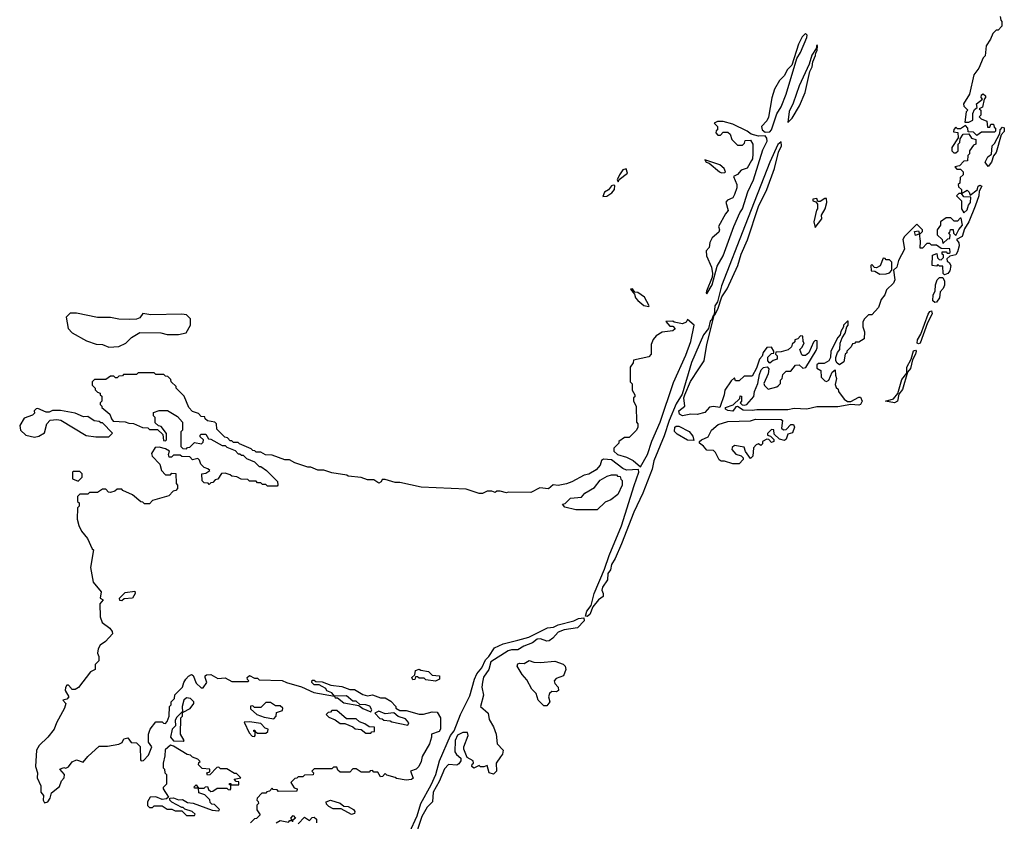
# Model space of a CAD drawing. Extents: x 2701205 to 2963787, y 496209 to 720276.
# Tile 34 of 154: x 2709772 to 2715865, y 711695 to 716656. Entities that reach past the tile are written whole.
import ezdxf

# ---------------------------------------------------------------- set-up
doc = ezdxf.new("R2010")
doc.units = 0

msp = doc.modelspace()

# ---------------------------------------------------------------- linework, layer by layer
at = {"layer": '0CON05XD'}
for points in [[(2715840, 716675), (2715843, 716653), (2715850, 716645), (2715850, 716615), (2715828.3, 716591.7), (2715815, 716590), (2715795, 716570), (2715780, 716535), (2715752.5, 716495), (2715747, 716433), (2715735, 716420), (2715707.5, 716355), (2715677.5, 716315), (2715650, 716195), (2715612.5, 716135), (2715615, 716120), (2715640, 716095), (2715630, 716085), (2715621.7, 716021.7), (2715645, 716022.5), (2715670, 716035), (2715670, 716075), (2715680.7, 716099.3), (2715697.5, 716112.5), (2715692.5, 716135), (2715730, 716165), (2715722.5, 716175), (2715725, 716190), (2715735, 716197.5), (2715750, 716185), (2715750, 716175), (2715740, 716165), (2715730, 716115), (2715710, 716105), (2715720, 716095), (2715720, 716065), (2715710, 716055), (2715721.7, 716041.7), (2715758.3, 716028.3), (2715761.7, 715991.7), (2715775, 715990), (2715781.7, 716008.3), (2715798.3, 716008.3), (2715801.7, 715991.7), (2715810, 715985), (2715810, 715965), (2715805, 715960), (2715725, 715960), (2715695, 715940), (2715675, 715960), (2715641.7, 715961.7), (2715640, 715985), (2715625, 716000), (2715595, 715980), (2715575, 715980), (2715565, 715990), (2715553, 715977), (2715551.7, 715961.7), (2715578.3, 715958.3), (2715580, 715925), (2715540, 715865), (2715540, 715845), (2715552.5, 715832.5), (2715565, 715832.5), (2715580, 715845), (2715580, 715885), (2715590, 715895), (2715591.7, 715918.3), (2715611.7, 715948.3), (2715645, 715950), (2715661.7, 715921.7), (2715690, 715915), (2715690, 715885), (2715675, 715880), (2715650, 715845), (2715650, 715825), (2715640, 715815), (2715638.3, 715781.7), (2715615, 715780), (2715588.3, 715751.7), (2715560, 715745), (2715571.7, 715731.7), (2715595, 715730), (2715610, 715715), (2715610, 715695), (2715591.7, 715678.3), (2715590, 715645), (2715580, 715635), (2715581.7, 715621.7), (2715600, 715605), (2715600, 715580), (2715635, 715600), (2715648.3, 715588.3), (2715655, 715570), (2715696.7, 715603.3), (2715703.6, 715626.4), (2715715, 715632.5), (2715725.6, 715625), (2715710, 715595), (2715708.5, 715565), (2715685, 715501.2), (2715645, 715404), (2715618.8, 715361.2), (2715605.5, 715315), (2715570, 715295), (2715584.2, 715274.2), (2715587.1, 715257.1), (2715575, 715218.8), (2715565, 715201.4), (2715528.3, 715191.7), (2715510, 715175), (2715511.7, 715161.7), (2715525, 715152.5), (2715534.2, 715134.2), (2715528.3, 715101.7), (2715515, 715086), (2715495, 715077.5), (2715487.5, 715085), (2715485, 715130), (2715465, 715130), (2715455, 715140), (2715445, 715130), (2715420, 715135), (2715421.7, 715198.3), (2715448.3, 715208.3), (2715451.7, 715181.7), (2715461.7, 715171.7), (2715475, 715170), (2715490, 715185), (2715488.3, 715198.3), (2715480, 715205), (2715481.7, 715218.3), (2715505, 715220), (2715511.7, 715211.7), (2715525, 715210), (2715530, 715215), (2715528.3, 715238.3), (2715475, 715240), (2715445, 715260), (2715415, 715260), (2715405, 715270), (2715385, 715270), (2715358.8, 715241.2), (2715345, 715242.5), (2715347.5, 715285), (2715340, 715330), (2715315, 715320), (2715310, 715345), (2715335, 715350), (2715340, 715330), (2715345, 715330), (2715360, 715345), (2715360, 715355), (2715325, 715390), (2715247.5, 715315), (2715237.5, 715295), (2715247.5, 715235), (2715210, 715165), (2715200, 715125), (2715180, 715105), (2715187.5, 715045), (2715180, 715025), (2715136.4, 714983.6), (2715127, 714953), (2715102.5, 714925), (2715087.5, 714875), (2715045, 714830), (2715025, 714830), (2715000, 714805), (2714990, 714785), (2714990, 714755), (2715000, 714725), (2714998.3, 714681.7), (2714965, 714660), (2714945, 714660), (2714938.3, 714651.7), (2714925, 714650), (2714918.3, 714631.7), (2714890, 714605), (2714890, 714595), (2714880, 714585), (2714872.5, 714537.5), (2714845, 714520), (2714830.7, 714530.7), (2714822.5, 714545), (2714822.5, 714565), (2714833, 714597), (2714847.5, 714615), (2714850, 714655), (2714862.5, 714687.5), (2714880, 714715), (2714890, 714755), (2714900, 714765), (2714900, 714790), (2714895, 714790), (2714870, 714765), (2714870, 714755), (2714853, 714727), (2714850, 714705), (2714835, 714690), (2714792.5, 714605), (2714790, 714565), (2714780, 714545), (2714751.7, 714528.3), (2714715, 714527.5), (2714705, 714520), (2714705, 714500), (2714730, 714485), (2714733, 714443), (2714755, 714420), (2714765, 714417.5), (2714780, 714425), (2714800, 714475), (2714818.3, 714488.3), (2714820, 714455), (2714827.5, 714435), (2714818.3, 714398.3), (2714825, 714380), (2714838.3, 714368.3), (2714840, 714355), (2714875, 714307.5), (2714895, 714293.8), (2714915, 714292.5), (2714965, 714320), (2714975, 714320), (2714986.7, 714295), (2714976, 714275), (2714965, 714271.1), (2714915.8, 714274.2), (2714835, 714260), (2714705, 714259.4), (2714644.3, 714245.7), (2714565, 714249.2), (2714525, 714241.1), (2714335, 714241.9), (2714305, 714236.7), (2714248.8, 714238.8), (2714215, 714262.5), (2714205, 714260), (2714185, 714232.5), (2714155, 714236.7), (2714140, 714245), (2714140, 714255), (2714188.3, 714271.7), (2714228.3, 714311.7), (2714231.7, 714328.3), (2714240, 714325), (2714240, 714295), (2714230, 714285), (2714242.5, 714272.5), (2714255, 714270), (2714272.5, 714275), (2714316.4, 714323.6), (2714320, 714355), (2714340, 714405), (2714350, 714460), (2714361.2, 714488.8), (2714375, 714502.5), (2714397.5, 714507.5), (2714407.5, 714495), (2714403.3, 714465), (2714377.5, 714405), (2714381.7, 714391.7), (2714405, 714370), (2714457, 714383), (2714468.3, 714391.7), (2714480, 714405), (2714480, 714425), (2714490, 714435), (2714495, 714460), (2714515, 714480), (2714545, 714480), (2714573, 714517), (2714595, 714520), (2714618.3, 714498.3), (2714636.4, 714503.6), (2714701.7, 714608.3), (2714707.5, 714625), (2714707.5, 714667.5), (2714695, 714670), (2714685, 714660), (2714656.7, 714593.3), (2714635, 714577.5), (2714618.3, 714578.3), (2714611.7, 714581.7), (2714600, 714615), (2714615, 714630), (2714626.7, 714656.7), (2714620, 714665), (2714618.3, 714698.3), (2714605, 714700), (2714588.3, 714681.7), (2714570, 714675), (2714568.3, 714661.7), (2714551.7, 714648.3), (2714548.3, 714631.7), (2714528.3, 714611.7), (2714485, 714600), (2714451.7, 714598.3), (2714450, 714585), (2714460, 714575), (2714460, 714555), (2714435, 714547.5), (2714415, 714530), (2714402.5, 714545), (2714403, 714567), (2714425, 714590), (2714438.3, 714591.7), (2714440, 714605), (2714425, 714630), (2714395, 714627.5), (2714373, 714597), (2714367, 714573), (2714350, 714555), (2714331.7, 714498.3), (2714305, 714450), (2714255, 714450), (2714225, 714420), (2714201.7, 714421.7), (2714195, 714440), (2714175, 714420), (2714135, 714362.5), (2714132.5, 714335), (2714105, 714256.7), (2714065, 714262.2), (2714041.7, 714258.3), (2714012.5, 714225), (2713965, 714213.3), (2713925, 714214.4), (2713875, 714204.3), (2713855.7, 714215), (2713851.4, 714235), (2713887.5, 714265), (2713882.5, 714315), (2713887.5, 714335), (2713923.9, 714416.1), (2713974.1, 714495.9), (2714007.5, 714545), (2714023.8, 714645), (2714070, 714825), (2714065, 714830), (2714053, 714797), (2714045, 714790), (2714034.3, 714745.7), (2714005, 714706), (2713930.7, 714535), (2713871.7, 714338.3), (2713835, 714278), (2713791.6, 714175), (2713760.4, 714079.6), (2713696.5, 713925), (2713686.3, 713873.7), (2713628.1, 713725), (2713572, 713608), (2713496.9, 713413.1), (2713457.8, 713322.2), (2713434.6, 713285), (2713428.1, 713251.9), (2713412.3, 713227.7), (2713410.4, 713189.6), (2713378.6, 713145), (2713375.8, 713125.8), (2713384.1, 713105), (2713382.9, 713087.1), (2713353.6, 713065), (2713318.7, 713021.3), (2713300.9, 712975), (2713285, 712963.3), (2713274, 712964), (2713281.3, 712995), (2713309.1, 713030.9), (2713326.8, 713105), (2713392, 713255), (2713420.4, 713339.6), (2713496.1, 713523.9), (2713575, 713774)], [(2714385, 715960), (2714415, 715962.5), (2714425.5, 715975), (2714457.8, 716072.2), (2714485, 716116.2), (2714515.3, 716195), (2714582.5, 716415), (2714605, 716452.5), (2714643.3, 716545), (2714645, 716560), (2714635, 716570), (2714615, 716550), (2714592.5, 716505), (2714550, 716375), (2714522.5, 716345), (2714505, 716310), (2714475, 716280), (2714443.6, 716226.4), (2714427, 716173), (2714406.4, 716053.6), (2714395, 716030), (2714362.5, 715995), (2714366.7, 715975), (2714385, 715960)], [(2714525, 716020), (2714553, 716047), (2714598.3, 716121.7), (2714632.5, 716205), (2714662.5, 716335), (2714676.4, 716363.6), (2714680, 716395), (2714697.5, 716435), (2714698.3, 716451.7), (2714707.5, 716465), (2714710, 716495), (2714705, 716500), (2714701.7, 716478.3), (2714675, 716436.7), (2714658.8, 716381.2), (2714595, 716246.2), (2714559.8, 716140.2), (2714535, 716086.7), (2714525, 716020)], [(2714025, 714960), (2714058.6, 715015), (2714089.5, 715130.5), (2714125, 715194.2), (2714192.2, 715375), (2714228.5, 715461.5), (2714245, 715486.2), (2714279.3, 715590.7), (2714313.8, 715665), (2714370.2, 715849.8), (2714397.9, 715905), (2714395, 715923.3), (2714385, 715936.7), (2714345, 715936), (2714298, 715948), (2714275, 715966.2), (2714185, 716010), (2714125, 716026), (2714090, 716025), (2714070, 716015), (2714090, 715995), (2714090, 715975), (2714081.7, 715968.3), (2714080, 715955), (2714091.7, 715941.7), (2714108.3, 715941.7), (2714125, 715960), (2714155, 715960), (2714168.3, 715948.3), (2714180, 715915), (2714215, 715880), (2714245, 715880), (2714258.3, 715891.7), (2714261.7, 715908.3), (2714295, 715910), (2714310, 715885), (2714310, 715825), (2714306.7, 715795), (2714300, 715785), (2714275, 715736.7), (2714236.4, 715723.6), (2714215, 715697.5), (2714190, 715685), (2714210, 715635), (2714210, 715615), (2714196.7, 715575), (2714185, 715553.3), (2714151.7, 715538.3), (2714143, 715527), (2714157.5, 715475), (2714140, 715455), (2714097.5, 715375), (2714103.3, 715355), (2714098.3, 715341.7), (2714057.5, 715305), (2714043, 715277), (2714040, 715245), (2714020, 715225), (2714022.5, 715195), (2714052.5, 715125), (2714060, 715085), (2714057, 715063), (2714022.5, 714975), (2714020, 714965), (2714025, 714960)], [(2715765, 715747.5), (2715747.5, 715775), (2715763.6, 715806.4), (2715786.4, 715823.6), (2715790, 715875), (2715805, 715890), (2715838.3, 715951.7), (2715840, 715975), (2715855, 715990), (2715865, 715987.5), (2715865.4, 715964.6), (2715847, 715943), (2715815, 715833.8), (2715797.7, 715812.3), (2715786.9, 715775), (2715765, 715747.5)], [(2714075, 714830), (2714093.3, 714865), (2714118.3, 714941.7), (2714149.5, 714990.5), (2714215.9, 715134.1), (2714236.2, 715205), (2714275.8, 715294.2), (2714345, 715500), (2714395.9, 715604.1), (2714443.8, 715735), (2714467.5, 715835), (2714487.5, 715875), (2714485, 715900), (2714465, 715882.5), (2714414.6, 715775), (2714260.9, 715385), (2714115, 715008.8), (2714090.7, 714909.3), (2714074.6, 714885), (2714070, 714830), (2714075, 714830)], [(2714115, 715707.5), (2714135, 715710), (2714140, 715715), (2714132.5, 715735), (2714105, 715757.5), (2714011.7, 715788.3), (2714020, 715775), (2714038.3, 715768.3), (2714103.9, 715713.9), (2714115, 715707.5)], [(2713475, 715652.5), (2713482.5, 715667.5), (2713533.3, 715705), (2713525, 715732.5), (2713505, 715726.7), (2713483.3, 715695), (2713470, 715665), (2713475, 715652.5)], [(2713381.7, 715561.7), (2713405, 715563.3), (2713435.9, 715584.1), (2713452.5, 715605), (2713455, 715630), (2713445, 715632.5), (2713435, 715626.7), (2713416.2, 715603.8), (2713390.7, 715589.3), (2713381.7, 715561.7)], [(2715615, 715460), (2715635, 715480), (2715643, 715507), (2715656.7, 715525), (2715657.5, 715557.5), (2715615, 715560), (2715600, 715580), (2715585, 715580), (2715570, 715565), (2715600, 715535), (2715600, 715485), (2715615, 715460)], [(2714695, 715370), (2714737, 715423), (2714733.6, 715446.4), (2714756.7, 715485), (2714767.5, 715525), (2714765, 715550), (2714755, 715550), (2714725, 715530), (2714711.7, 715531.7), (2714705, 715550), (2714680, 715545), (2714680, 715535), (2714698.3, 715528.3), (2714710, 715515), (2714710, 715485), (2714703, 715477), (2714687.5, 715405), (2714695, 715370)], [(2715485, 715270), (2715515, 715300), (2715528.3, 715301.7), (2715530, 715325), (2715520, 715335), (2715528.3, 715341.7), (2715531.7, 715358.3), (2715548.3, 715358.3), (2715550, 715335), (2715565, 715320), (2715583.3, 715356.7), (2715606.2, 715383.8), (2715598.3, 715428.3), (2715591.7, 715428.3), (2715575, 715410), (2715555, 715410), (2715535, 715430), (2715505, 715430), (2715470, 715405), (2715470, 715385), (2715450, 715355), (2715450, 715325), (2715480, 715295), (2715485, 715270)], [(2715095, 715080), (2715135, 715082.5), (2715155, 715090), (2715170, 715105), (2715170, 715155), (2715155, 715170), (2715135, 715170), (2715128.3, 715178.3), (2715115, 715180), (2715096.7, 715133.3), (2715075, 715120), (2715061.7, 715121.7), (2715045, 715140), (2715040, 715135), (2715041.7, 715101.7), (2715065, 715100), (2715095, 715080)], [(2715435, 714906), (2715423.3, 714915), (2715426.2, 714953.8), (2715437.5, 714975), (2715440, 715015), (2715450, 715045), (2715465, 715060), (2715485, 715060), (2715495, 715037.5), (2715495, 715013.3), (2715487.3, 714992.7), (2715469.2, 714970.8), (2715465.3, 714934.7), (2715445, 714907.5), (2715435, 714906)], [(2713665, 714880), (2713667.5, 714885), (2713639.3, 714939.3), (2713597, 714967), (2713580, 714970), (2713565, 714990), (2713552.5, 714987.5), (2713577.5, 714957.5), (2713583.3, 714935), (2713597, 714917), (2713635, 714887.5), (2713665, 714880)], [(2710325, 714630), (2710385, 714633.3), (2710430, 714655), (2710465, 714690), (2710515, 714720), (2710645, 714717.5), (2710685, 714707.5), (2710755, 714707.5), (2710801.7, 714718.3), (2710830, 714765), (2710830, 714805), (2710805, 714830), (2710775, 714832.5), (2710585, 714830), (2710535, 714837.5), (2710515, 714810), (2710495, 714802.5), (2710455, 714800), (2710385, 714802.5), (2710335, 714812.5), (2710255, 714812.5), (2710125, 714840), (2710085, 714840), (2710060, 714815), (2710073.3, 714745), (2710097.7, 714717.7), (2710185, 714667.5), (2710245, 714647.5), (2710285, 714646.7), (2710325, 714630)], [(2715335, 714650), (2715326.7, 714655), (2715328.8, 714675), (2715349.5, 714710.5), (2715395, 714832.5), (2715405, 714850), (2715415, 714853.3), (2715419.2, 714835), (2715390.8, 714779.2), (2715345, 714654.3), (2715335, 714650)], [(2713615, 713888.8), (2713656.9, 713965), (2713683.5, 714046.5), (2713735.9, 714165), (2713819.3, 714410.7), (2713895, 714579.2), (2713925.9, 714665), (2713946.4, 714766.4), (2713905, 714800), (2713896.7, 714783.3), (2713875, 714773.3), (2713823, 714783), (2713815, 714790), (2713771.7, 714788.3), (2713795, 714760), (2713815, 714760), (2713828.3, 714741.7), (2713815, 714730), (2713748.3, 714721.7), (2713710.7, 714699.3), (2713693, 714677), (2713680, 714645), (2713680, 714585), (2713665, 714570), (2713571.7, 714548.3), (2713568.3, 714531.7), (2713550, 714505), (2713550, 714415), (2713561.7, 714401.7), (2713563, 714363), (2713580, 714335), (2713578.3, 714321.7), (2713570, 714315), (2713570, 714295), (2713587.5, 714265), (2713590, 714165), (2713597.5, 714155), (2713597.5, 714135), (2713590, 714115), (2713545, 714070), (2713515, 714070), (2713480, 714045), (2713480, 714035), (2713450, 714005), (2713450, 713985), (2713472.5, 713965), (2713528.1, 713948.1), (2713568.3, 713928.3), (2713615, 713888.8)], [(2715185, 714283.8), (2715130, 714295), (2715179.7, 714310.3), (2715207.5, 714342.5), (2715231.2, 714428.8), (2715261.7, 714468.3), (2715262, 714505), (2715290, 714555), (2715304.3, 714605.7), (2715315, 714611.2), (2715320, 714605), (2715315.8, 714585.8), (2715298.3, 714551.7), (2715285, 714496.2), (2715266.1, 714473.9), (2715235, 714366.7), (2715212.5, 714337.5), (2715204.2, 714295), (2715185, 714283.8)], [(2713575, 713774), (2713604, 713855), (2713601.7, 713871.7), (2713528.3, 713868.3), (2713505, 713877.5), (2713435, 713932), (2713385, 713936.7), (2713373, 713927), (2713365, 713900), (2713339.3, 713870.7), (2713295, 713842.5), (2713265, 713837.5), (2713190, 713795), (2713156.4, 713783.6), (2713105, 713773.3), (2713073.6, 713776.4), (2713045, 713752.5), (2712990.7, 713759.3), (2712935, 713730), (2712795, 713732.5), (2712785, 713727.5), (2712745, 713737.5), (2712725, 713737.5), (2712715, 713730), (2712695, 713737.5), (2712665, 713737.5), (2712636.1, 713723.9), (2712615, 713723.3), (2712535, 713750), (2712257, 713763), (2712125, 713792.5), (2712095, 713792.5), (2712035, 713810), (2712015, 713810), (2712010, 713795), (2711995, 713787.5), (2711965, 713807.5), (2711925, 713807.5), (2711885, 713822.5), (2711805, 713830), (2711797, 713837), (2711705, 713852.5), (2711655, 713867.5), (2711618.3, 713868.3), (2711575, 713887.5), (2711555, 713887.5), (2711475, 713912.5), (2711441.7, 713931.7), (2711413, 713933), (2711335, 713960), (2711293, 713963), (2711265, 713980), (2711235, 713980), (2711228.3, 713988.3), (2711215, 713990), (2711205, 714000), (2711131.7, 714031.7), (2711125, 714040), (2711095, 714040), (2711085, 714050), (2711075, 714050), (2711058.3, 714068.3), (2711041.7, 714071.7), (2710991.7, 714121.7), (2710990, 714155), (2710980, 714165), (2710935, 714172.5), (2710920, 714185), (2710918.3, 714198.3), (2710895, 714200), (2710878.3, 714218.3), (2710841.7, 714231.7), (2710820, 714255), (2710790, 714325), (2710740, 714375), (2710740, 714385), (2710710, 714415), (2710708.3, 714428.3), (2710688.3, 714448.3), (2710675, 714450), (2710665, 714460), (2710615, 714460), (2710605, 714470), (2710505, 714470), (2710495, 714460), (2710415, 714460), (2710408.3, 714451.7), (2710385, 714450), (2710375, 714440), (2710365, 714440), (2710355, 714450), (2710335, 714450), (2710305, 714430), (2710235, 714430), (2710220, 714415), (2710220, 714395), (2710240, 714375), (2710240, 714365), (2710255, 714350), (2710270, 714345), (2710270, 714335), (2710280, 714325), (2710280, 714295), (2710270, 714285), (2710270, 714275), (2710280, 714265), (2710280, 714255), (2710330, 714215), (2710340, 714185), (2710351.7, 714171.7), (2710425, 714167.5), (2710448.3, 714158.3), (2710477, 714157), (2710533, 714133), (2710565, 714130), (2710575, 714120), (2710625, 714120), (2710658.3, 714088.3), (2710661.7, 714051.7), (2710675, 714050), (2710680, 714055), (2710680, 714095), (2710648.3, 714138.3), (2710631.7, 714141.7), (2710611.7, 714161.7), (2710610, 714195), (2710600, 714205), (2710600, 714225), (2710635, 714237.5), (2710687, 714237), (2710749.3, 714199.3), (2710780, 714165), (2710780, 714115), (2710770, 714105), (2710770, 714015), (2710781.7, 714001.7), (2710805, 714000), (2710811.7, 714008.3), (2710825, 714010), (2710855, 714040), (2710898.3, 714031.7), (2710908.3, 714041.7), (2710910, 714055), (2710890, 714075), (2710890, 714085), (2710895, 714090), (2710925, 714090), (2710941.7, 714061.7), (2710955, 714060), (2711025, 714020), (2711045, 714020), (2711055, 714010), (2711105, 713990), (2711125, 713970), (2711135, 713970), (2711145, 713960), (2711155, 713960), (2711175, 713940), (2711225, 713920), (2711255, 713890), (2711265, 713890), (2711300, 713865), (2711368.3, 713798.3), (2711370, 713775), (2711365, 713770), (2711305, 713770), (2711295, 713780), (2711275, 713780), (2711265, 713790), (2711245, 713790), (2711235, 713800), (2711195, 713800), (2711185, 713810), (2711143, 713813), (2711117, 713827), (2711085, 713830), (2711075, 713840), (2711045, 713850), (2711021.7, 713848.3), (2710998.3, 713811.7), (2710981.7, 713808.3), (2710968.3, 713791.7), (2710955, 713790), (2710945, 713780), (2710938.3, 713788.3), (2710915, 713790), (2710901.7, 713801.7), (2710900, 713845), (2710925, 713850), (2710950, 713865), (2710937, 713877), (2710913.6, 713883.6), (2710892.5, 713905), (2710885, 713930), (2710875, 713940), (2710842.5, 713932.5), (2710825, 713950), (2710775, 713952.5), (2710765, 713960), (2710725, 713960), (2710711.7, 713948.3), (2710698.3, 713948.3), (2710692.5, 713965), (2710700, 713985), (2710675, 714000), (2710635, 714010), (2710611.7, 714008.3), (2710588.3, 713971.7), (2710592.5, 713955), (2710640, 713905), (2710650, 713865), (2710675, 713840), (2710705, 713840), (2710715, 713850), (2710738.3, 713848.3), (2710740, 713785), (2710750, 713775), (2710750, 713755), (2710738.3, 713741.7), (2710721.7, 713738.3), (2710695, 713710), (2710595, 713680), (2710575, 713660), (2710545, 713660), (2710535, 713670), (2710521.7, 713671.7), (2710470, 713715), (2710411.7, 713741.7), (2710405, 713750), (2710375, 713750), (2710361.7, 713738.3), (2710335, 713730), (2710321.7, 713731.7), (2710305, 713750), (2710285, 713750), (2710255, 713730), (2710205, 713730), (2710195, 713720), (2710145, 713720), (2710130, 713705), (2710130, 713675), (2710140, 713665), (2710140, 713645), (2710130, 713635), (2710127.5, 713565), (2710137.5, 713525), (2710155, 713490), (2710192.5, 713445), (2710221.7, 713381.7), (2710230, 713375), (2710210, 713265), (2710228, 713175), (2710276.1, 713116.1), (2710270, 713075), (2710290, 713065), (2710268.3, 713041.7), (2710270.7, 712960.7), (2710282.5, 712925), (2710329.5, 712889.5), (2710345, 712870), (2710346.2, 712855), (2710303, 712807), (2710270, 712785), (2710258.3, 712761.7), (2710253.3, 712735), (2710262.5, 712715), (2710261.7, 712688.3), (2710240, 712665), (2710240, 712635), (2710210.7, 712619.3), (2710136.4, 712523.6), (2710115, 712510), (2710095, 712510), (2710091.7, 712518.3), (2710075, 712537.5), (2710065, 712536.7), (2710055, 712522.5), (2710053.3, 712505), (2710077.5, 712465), (2710065, 712450), (2710040, 712445), (2710057.5, 712425), (2710050, 712395), (2710000, 712305), (2709986.7, 712265), (2709946.7, 712215), (2709892.5, 712165), (2709876.7, 712135), (2709870, 712035), (2709882.5, 711995), (2709880, 711965), (2709903.3, 711915), (2709902.5, 711875), (2709920, 711855), (2709917.5, 711825), (2709925, 711810), (2709947.5, 711815), (2709961.7, 711838.3), (2709969.3, 711870.7), (2710019.3, 711910.7), (2710031.2, 711945), (2710046.7, 711965), (2710050, 711985), (2710021.7, 712018.3), (2710045, 712027.5), (2710057, 712023), (2710075, 712032.5), (2710096.9, 712063.1), (2710125, 712076), (2710165, 712060), (2710193.6, 712096.4), (2710265, 712160), (2710315, 712160), (2710385, 712172.5), (2710406.4, 712183.6), (2710417.5, 712205), (2710442.5, 712212.5), (2710461.7, 712181.7), (2710495, 712180), (2710518.3, 712158.3), (2710520, 712075), (2710525, 712070), (2710538.3, 712071.7), (2710570, 712105), (2710590, 712155), (2710570, 712185), (2710570, 712235), (2710580, 712265), (2710615, 712310), (2710655, 712310), (2710661.7, 712301.7), (2710675, 712300), (2710685, 712312.5), (2710697.5, 712345), (2710700, 712405), (2710710, 712415), (2710710, 712435), (2710730, 712455), (2710731.7, 712478.3), (2710760, 712505), (2710780, 712525), (2710787.5, 712555), (2710800, 712575), (2710816.1, 712593.9), (2710835, 712603.3), (2710847, 712597), (2710865, 712550), (2710895, 712520), (2710908.3, 712521.7), (2710930, 712555), (2710920, 712585), (2710920, 712595), (2710928.3, 712601.7), (2710955, 712603.3), (2710998.3, 712578.3), (2711045, 712582.5), (2711085, 712560), (2711185, 712560), (2711190, 712565), (2711181.7, 712571.7), (2711180, 712585), (2711195, 712597.5), (2711225, 712580), (2711245, 712580), (2711255, 712570), (2711396.4, 712566.4), (2711423, 712553), (2711516.4, 712526.4), (2711593, 712493), (2711720, 712470), (2711705, 712490), (2711673.3, 712503.3), (2711666.4, 712516.4), (2711645, 712530), (2711625, 712540), (2711595, 712540), (2711580, 712555), (2711582.5, 712567.5), (2711595, 712567.5), (2711605, 712560), (2711645, 712557.5), (2711698.3, 712538.3), (2711765, 712530), (2711815, 712510), (2711845, 712510), (2711895, 712480), (2711925, 712472.5), (2711955, 712477.5), (2712005, 712460), (2712035, 712460), (2712068.3, 712438.3), (2712100, 712405), (2712100, 712395), (2712125, 712380), (2712165, 712380), (2712245, 712357.5), (2712271.7, 712358.3), (2712325, 712372.5), (2712355, 712370), (2712377.5, 712335), (2712377.5, 712265), (2712368.3, 712251.7), (2712320, 712235), (2712320, 712215), (2712307.5, 712175), (2712263, 712097), (2712257.5, 712065), (2712242.5, 712035), (2712225, 712017.5), (2712190, 712005)], [(2709865, 714072.5), (2709891.7, 714078.3), (2709925, 714100), (2709940, 714155), (2709961.7, 714178.3), (2710001.7, 714181.7), (2710027, 714177), (2710183, 714083), (2710243.3, 714073.3), (2710325, 714073.3), (2710346.7, 714096.7), (2710285, 714160), (2710275, 714160), (2710265, 714170), (2710233, 714173), (2710195, 714200), (2710168.3, 714198.3), (2710115, 714220), (2710025, 714237.5), (2709975, 714237.5), (2709955, 714227.5), (2709937, 714227), (2709885, 714250), (2709875, 714247.5), (2709862.5, 714235), (2709865, 714220), (2709851.7, 714208.3), (2709800.7, 714189.3), (2709772.5, 714145), (2709777.5, 714115), (2709810, 714085), (2709865, 714072.5)], [(2714225, 713907.5), (2714185, 713907.5), (2714133, 713923), (2714113, 713923), (2714101.7, 713931.7), (2714078.3, 713978.3), (2714065, 713990), (2714025, 713992.5), (2714005, 714017.5), (2713980, 714035), (2713980, 714045), (2713992.5, 714055), (2714032.5, 714075), (2714053.6, 714116.4), (2714095, 714150), (2714155, 714168.8), (2714295, 714172.5), (2714325, 714183.8), (2714485, 714181.2), (2714493.3, 714175), (2714487.5, 714127.5), (2714498.3, 714118.3), (2714515, 714120), (2714545, 714150), (2714560, 714150), (2714566.7, 714135), (2714555, 714100), (2714525, 714090), (2714515, 714060), (2714505, 714052.5), (2714475, 714060), (2714441.7, 714091.7), (2714438.3, 714118.3), (2714425, 714120), (2714400, 714095), (2714400, 714085), (2714418.3, 714078.3), (2714438.3, 714058.3), (2714440, 714045), (2714425, 714040), (2714408.3, 714058.3), (2714395, 714060), (2714370, 714045), (2714368.3, 714031.7), (2714358.3, 714021.7), (2714345, 714030), (2714330, 714025), (2714313, 714007), (2714310, 713955), (2714295, 713940), (2714263, 713983), (2714255, 714010), (2714195, 714020), (2714181.7, 714008.3), (2714180, 713995), (2714205, 713967.5), (2714237, 713957), (2714250, 713945), (2714250, 713935), (2714225, 713907.5)], [(2713945, 714052.5), (2713905, 714053.1), (2713840.2, 714090.2), (2713825, 714106.7), (2713826.5, 714133.5), (2713835, 714140.8), (2713851.2, 714141.2), (2713915, 714107.5), (2713938.3, 714078.3), (2713945, 714052.5)], [(2710135, 713800), (2710160, 713825), (2710160, 713845), (2710145, 713860), (2710105, 713860), (2710100, 713855), (2710100, 713815), (2710135, 713800)], [(2713215, 713622.5), (2713145, 713640), (2713131.7, 713658.3), (2713148.3, 713661.7), (2713180, 713695), (2713248.3, 713701.7), (2713270, 713725), (2713329.3, 713760.7), (2713363.6, 713806.4), (2713408.3, 713831.7), (2713435, 713840), (2713465, 713840), (2713471.7, 713831.7), (2713488.3, 713828.3), (2713491.7, 713811.7), (2713500, 713805), (2713500, 713775), (2713473, 713717), (2713430, 713685), (2713395, 713670), (2713345, 713623.3), (2713215, 713622.5)], [(2710405, 713060), (2710391.7, 713061.7), (2710390, 713075), (2710425, 713110), (2710485, 713120), (2710487.5, 713105), (2710470, 713075), (2710418.3, 713071.7), (2710405, 713060)], [(2712184.3, 711625), (2712232, 711728), (2712254.1, 711805.9), (2712318.7, 711921.3), (2712346.8, 711985), (2712371.2, 712068.8), (2712438.5, 712225), (2712461.8, 712255), (2712500.6, 712355), (2712557.5, 712472.5), (2712586.2, 712575), (2712602.2, 712607.8), (2712632.3, 712645), (2712655, 712694.3), (2712675.3, 712714.7), (2712711.1, 712768.9), (2712765, 712792.9), (2712855, 712816), (2712923.3, 712835), (2713038.5, 712891.5), (2713075, 712895.8), (2713105, 712910), (2713201.2, 712935), (2713230, 712950), (2713263.9, 712953.9), (2713265.5, 712935.5), (2713225, 712893.3), (2713140.8, 712879.2), (2713104.3, 712865.7), (2713072.6, 712827.4), (2713048.3, 712811.7), (2713035, 712810), (2712995, 712823.5), (2712975, 712821.2), (2712945, 712798.7), (2712891.3, 712778.7), (2712855, 712755.9), (2712815, 712756.6), (2712795, 712750), (2712688, 712682), (2712676.1, 712633.9), (2712643.5, 712586.5), (2712635.4, 712555.4), (2712631.5, 712525), (2712643.5, 712475), (2712623.3, 712405), (2712672.5, 712365), (2712677.5, 712325), (2712705, 712280), (2712721.2, 712235), (2712727.5, 712175), (2712763.3, 712135), (2712760, 712110), (2712747.5, 712095), (2712720, 712055), (2712723.3, 712005), (2712705, 711986.7), (2712677.5, 711995), (2712665, 712040), (2712645, 712032.5), (2712625, 712032.5), (2712615, 712040), (2712583, 712023), (2712570, 712035), (2712571.7, 712048.3), (2712580, 712055), (2712578.3, 712068.3), (2712540.7, 712090.7), (2712520.7, 712140.7), (2712520, 712155), (2712546.7, 712225), (2712543.6, 712243.6), (2712514.2, 712244.2), (2712481.3, 712228.7), (2712467.4, 712195), (2712465.7, 712125), (2712475, 712107.5), (2712503.3, 712085), (2712501.7, 712068.3), (2712490, 712050), (2712477, 712043), (2712425, 712046.2), (2712400.9, 712019.1), (2712368.4, 711941.6), (2712331.3, 711875), (2712326.5, 711815), (2712295, 711783.3), (2712261.1, 711725), (2712210.9, 711575)], [(2712345, 712562.5), (2712285, 712570), (2712275, 712580), (2712245, 712580), (2712235, 712590), (2712221.7, 712588.3), (2712218.3, 712571.7), (2712205, 712570), (2712200, 712585), (2712218.3, 712601.7), (2712221.7, 712628.3), (2712245, 712637.5), (2712255, 712630), (2712301.7, 712621.7), (2712325, 712600), (2712370, 712595), (2712370, 712575), (2712345, 712562.5)], [(2713035, 712410), (2713015, 712410.6), (2712980.6, 712445), (2712969.4, 712485), (2712942.3, 712512.3), (2712911.1, 712571.1), (2712882.7, 712602.7), (2712856.9, 712645), (2712851.4, 712655), (2712855, 712668.6), (2712865, 712674.3), (2712895, 712672), (2712925, 712689.4), (2712955, 712679.5), (2712995, 712677.5), (2713085, 712686.4), (2713135, 712667.3), (2713147.3, 712655), (2713152.7, 712635), (2713136.7, 712595), (2713091.9, 712578.1), (2713080.8, 712565), (2713085, 712548.8), (2713105.4, 712525.4), (2713106.2, 712503.8), (2713095, 712495.8), (2713065, 712497.5), (2713050, 712485), (2713045.6, 712465), (2713052.5, 712435), (2713035, 712410)], [(2710785, 712370), (2710826.4, 712393.6), (2710850, 712425), (2710850, 712435), (2710830, 712455), (2710805, 712458.8), (2710787.5, 712445), (2710777.5, 712405), (2710780, 712370), (2710785, 712370)], [(2711945, 712372.5), (2711952.5, 712385), (2711938.3, 712408.3), (2711915, 712416.7), (2711878.3, 712418.3), (2711855, 712437.5), (2711835, 712437.5), (2711795, 712472.5), (2711720, 712470), (2711725, 712460), (2711738.3, 712458.3), (2711778.3, 712428.3), (2711871.7, 712411.7), (2711895, 712392.5), (2711945, 712372.5)], [(2711345, 712330), (2711360, 712345), (2711361.7, 712368.3), (2711398.3, 712381.7), (2711400, 712395), (2711385, 712410), (2711355, 712410), (2711325, 712430), (2711295, 712430), (2711265, 712400), (2711225, 712400), (2711215, 712410), (2711201.7, 712408.3), (2711201.7, 712391.7), (2711240, 712355), (2711285, 712340), (2711345, 712330)], [(2710785, 712190), (2710790, 712195), (2710767.5, 712235), (2710770, 712335), (2710780, 712345), (2710780, 712370), (2710775, 712370), (2710745, 712340), (2710735, 712320), (2710737.5, 712285), (2710716.7, 712265), (2710706.2, 712215), (2710725, 712192.5), (2710785, 712190)], [(2711945, 712240), (2711951.7, 712248.3), (2711968.3, 712251.7), (2711968.3, 712278.3), (2711935, 712280), (2711908.3, 712298.3), (2711875, 712310), (2711855, 712330), (2711795, 712330), (2711735, 712380), (2711705, 712380), (2711695, 712370), (2711681.7, 712368.3), (2711670, 712355), (2711685, 712340), (2711725, 712322.5), (2711755, 712300), (2711785, 712300), (2711835, 712280), (2711848.3, 712268.3), (2711885, 712262.5), (2711915, 712240), (2711945, 712240)], [(2712175, 712290), (2712180, 712305), (2712159.3, 712329.3), (2712113.8, 712343.8), (2712087, 712367), (2712035, 712360), (2711995, 712376.7), (2711970, 712365), (2712001.7, 712331.7), (2712015, 712330), (2712025, 712320), (2712065, 712317.5), (2712075, 712310), (2712175, 712290)], [(2711225, 712220), (2711230, 712225), (2711230, 712250), (2711221.7, 712251.7), (2711221.7, 712258.3), (2711228.3, 712258.3), (2711230, 712250), (2711245, 712240), (2711295, 712240), (2711308.3, 712251.7), (2711310, 712265), (2711291.7, 712271.7), (2711265, 712300), (2711195, 712310), (2711161.7, 712308.3), (2711191.7, 712241.7), (2711211.7, 712221.7), (2711225, 712220)], [(2710855, 711730), (2710858.3, 711738.3), (2710840, 711755), (2710795, 711770), (2710785, 711780), (2710775, 711780), (2710715, 711812.5), (2710702.5, 711825), (2710702.5, 711837.5), (2710725, 711840), (2710755, 711827.5), (2710779.3, 711829.3), (2710811.2, 711811.2), (2710846.4, 711806.4), (2710963, 711763), (2711005, 711760), (2711008.3, 711768.3), (2710978.3, 711798.3), (2710961.7, 711801.7), (2710951.7, 711811.7), (2710948.3, 711828.3), (2710918.3, 711858.3), (2710881.7, 711871.7), (2710880, 711900), (2710855, 711900), (2710851.7, 711908.3), (2710865, 711920), (2710880, 711900), (2710915, 711900), (2710921.7, 711908.3), (2710935, 711910), (2710941.7, 711891.7), (2710955, 711880), (2710968.3, 711881.7), (2710995, 711900), (2711055, 711900), (2711061.7, 711891.7), (2711075, 711890), (2711080, 711895), (2711080, 711920), (2711071.7, 711921.7), (2711071.7, 711928.3), (2711078.3, 711928.3), (2711080, 711920), (2711128.3, 711921.7), (2711128.3, 711938.3), (2711111.7, 711941.7), (2711100, 711955), (2711140, 711965), (2711115, 711990), (2711101.7, 711991.7), (2711055, 712020), (2711015, 712020), (2711005, 712030), (2710991.7, 712028.3), (2710948.3, 711981.7), (2710935, 711980), (2710930, 711995), (2710948.3, 712001.7), (2710948.3, 712018.3), (2710901.7, 712021.7), (2710880, 712045), (2710881.7, 712058.3), (2710890, 712065), (2710875, 712080), (2710841.7, 712091.7), (2710830, 712105), (2710809.3, 712109.3), (2710725, 712160), (2710705, 712166.2), (2710672.3, 712137.7), (2710670.7, 712099.3), (2710660, 712055), (2710660, 712025), (2710668.3, 712018.3), (2710670, 711995), (2710680, 711985), (2710680, 711925), (2710660, 711905), (2710660, 711895), (2710692.5, 711845), (2710680, 711835), (2710655, 711830), (2710615, 711846.7), (2710580, 711845), (2710562.5, 711815), (2710563, 711793), (2710575, 711780), (2710595, 711780), (2710605, 711790), (2710655, 711790), (2710685, 711770), (2710715, 711770), (2710735, 711760), (2710775, 711760), (2710805, 711730), (2710855, 711730)], [(2712190, 712005), (2712207, 711963), (2712196.4, 711953.6), (2712165, 711950), (2712105, 711960), (2712097, 711967), (2712045, 711980), (2712035, 711990), (2712018.3, 711971.7), (2712005, 711970), (2711988.3, 711998.3), (2711965, 712000), (2711955, 712010), (2711941.7, 712008.3), (2711935, 712000), (2711885, 712000), (2711855, 712020), (2711835, 712020), (2711815, 712000), (2711755, 712000), (2711741.7, 712011.7), (2711735, 712030), (2711715, 712030), (2711705, 712020), (2711595, 712020), (2711580, 712005), (2711590, 711995), (2711588.3, 711981.7), (2711535, 711980), (2711525, 711970), (2711495, 711970), (2711488.3, 711961.7), (2711475, 711960), (2711450, 711935), (2711471.7, 711901.7), (2711490, 711895), (2711488.3, 711881.7), (2711375, 711880), (2711365, 711890), (2711341.7, 711891.7), (2711335, 711900), (2711318.3, 711881.7), (2711301.7, 711878.3), (2711295, 711870), (2711271.7, 711868.3), (2711241.7, 711838.3), (2711240, 711825), (2711248.3, 711818.3), (2711250, 711805), (2711240, 711795), (2711240, 711765), (2711260, 711735), (2711238.3, 711711.7), (2711225, 711710), (2711200, 711685)], [(2711825, 711736.2), (2711761.7, 711771.7), (2711713, 711773), (2711685, 711787.5), (2711671.7, 711801.7), (2711670, 711815), (2711696.2, 711826.2), (2711755, 711807.5), (2711778.3, 711788.3), (2711805, 711786.7), (2711837.3, 711767.3), (2711846.2, 711755), (2711845, 711743.3), (2711825, 711736.2)], [(2711360, 711685), (2711385, 711700), (2711435, 711690), (2711445, 711700), (2711460, 711700), (2711450, 711715), (2711465, 711730), (2711480, 711715), (2711460, 711700), (2711461.7, 711691.7)], [(2711495, 711680), (2711535, 711720), (2711565, 711700), (2711581.7, 711718.3), (2711595, 711720), (2711608.3, 711708.3), (2711610, 711685)]]:
    msp.add_lwpolyline(points, dxfattribs=at)

doc.saveas('drawing.dxf')
